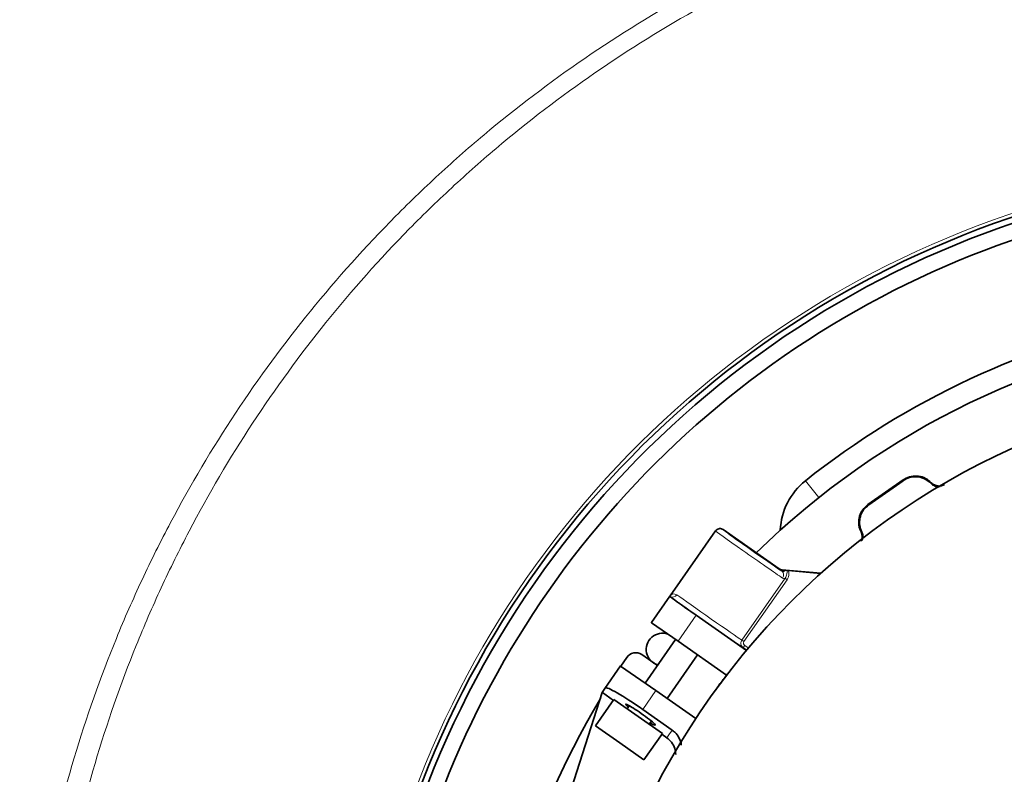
# Model space of a CAD drawing. Header units: millimetres. Extents: x 0 to 1118, y 0 to 864.
# Tile 29 of 200: x 352 to 383, y 294 to 318. Entities that reach past the tile are written whole.
import ezdxf

# ---------------------------------------------------------------- set-up
doc = ezdxf.new("R2010")
doc.units = ezdxf.units.MM

msp = doc.modelspace()

# ---------------------------------------------------------------- linework, layer by layer
at = {"color": 7, "linetype": 'Continuous', "lineweight": 18}
for p, q in [((377.127, 302.843), (376.712, 303.366)), ((379.744, 303.369), (379.748, 303.394)), ((378.651, 302.626), (378.675, 302.621)), ((375.897, 300.632), (375.898, 300.636)), ((375.979, 300.607), (375.978, 300.603)), ((374.743, 298.43), (376.084, 300.345)), ((376.149, 300.299), (374.808, 298.384)), ((376.084, 300.345), (376.149, 300.299)), ((371.946, 298.968), (372.515, 299.78)), ((373.329, 299.199), (372.766, 298.394)), ((374.743, 298.43), (374.808, 298.384)), ((374.784, 298.198), (374.832, 298.266)), ((374.886, 298.126), (374.784, 298.198)), ((374.832, 298.266), (374.934, 298.194)), ((374.886, 298.126), (374.934, 298.194)), ((370.511, 296.952), (370.984, 297.627)), ((372.076, 296.863), (371.67, 296.282))]:
    msp.add_line(p, q, dxfattribs=at)
at = {"color": 7, "linetype": 'Continuous', "lineweight": 35}
for p, q in [((378.651, 302.626), (379.748, 303.394)), ((379.744, 303.369), (378.675, 302.621)), ((372.52, 299.802), (373.928, 301.812)), ((375.898, 300.636), (374.16, 301.853)), ((375.978, 300.575), (375.897, 300.632)), ((375.979, 300.607), (377.192, 300.5)), ((376.103, 300.593), (376.149, 300.589)), ((376.149, 300.589), (376.183, 300.586)), ((376.183, 300.586), (377.189, 300.498)), ((371.939, 298.973), (372.513, 299.792)), ((372.513, 299.792), (372.515, 299.784)), ((372.515, 299.784), (372.515, 299.78)), ((374.885, 298.11), (373.329, 299.199)), ((371.939, 298.973), (371.946, 298.968)), ((372.766, 298.394), (371.946, 298.968)), ((372.691, 298.447), (371.744, 297.095)), ((372.685, 298.439), (372.663, 298.466)), ((374.27, 297.341), (372.766, 298.394)), ((371.176, 297.895), (370.993, 297.621)), ((372.127, 297.641), (371.643, 297.98)), ((372.427, 296.617), (373.373, 297.969)), ((370.982, 297.629), (370.492, 296.93)), ((370.982, 297.629), (370.984, 297.627)), ((370.984, 297.627), (372.076, 296.863)), ((370.419, 296.801), (370.492, 296.93)), ((370.492, 296.93), (370.511, 296.952)), ((370.419, 296.801), (368.729, 291.57)), ((370.42, 296.801), (370.761, 296.562)), ((372.076, 296.863), (373.314, 295.996)), ((370.78, 296.59), (370.207, 295.771)), ((370.78, 296.59), (371.531, 296.064)), ((371.254, 296.396), (371.19, 296.303)), ((371.531, 296.064), (372.282, 295.539)), ((371.67, 296.282), (372.587, 295.64)), ((370.207, 295.771), (370.957, 295.245)), ((371.872, 295.825), (371.94, 295.922)), ((371.708, 294.719), (372.282, 295.539)), ((372.262, 295.511), (372.418, 295.402)), ((370.957, 295.245), (371.708, 294.719))]:
    msp.add_line(p, q, dxfattribs=at)
at = {"color": 7, "linetype": 'Continuous', "lineweight": 18, "flags": 128}
for points in [[(380.614, 303.306), (380.612, 303.298), (380.609, 303.283)], [(378.461, 301.778), (378.453, 301.78), (378.437, 301.782)], [(374.889, 298.107), (374.888, 298.117), (374.886, 298.126)]]:
    msp.add_lwpolyline(points, dxfattribs=at)
at = {"color": 7, "linetype": 'Continuous', "lineweight": 35}
msp.add_circle((392.666, 283.259), 23.167, dxfattribs=at)
for centre, radius, start, end in [((392.666, 283.259), 29.167, 63.3472, 172.2835), ((392.666, 283.259), 29.842, 102.965, 164.6194), ((392.666, 283.259), 29.658, 102.62, 164.6675), ((392.666, 283.259), 25, 60.764, 134.382), ((392.666, 283.259), 25.667, 101.5694, 128.4306), ((377.992, 301.753), 2.058, 128.4306, 177.7042), ((372.281, 298.143), 0.5, 69.8351, 253.7955), ((371.452, 297.707), 0.333, 55, 145.7441), ((392.666, 283.259), 26, 149.0805, 179.4749)]:
    msp.add_arc(centre, radius, start, end, dxfattribs=at)
at = {"color": 7, "linetype": 'Continuous', "lineweight": 18}
for centre, radius, start, end in [((392.666, 283.259), 29.951, 102.965, 164.6194), ((375.879, 300.449), 0.16, 322.5288, 51.7438), ((372.596, 299.92), 0.159, 238.9706, 328.0013)]:
    msp.add_arc(centre, radius, start, end, dxfattribs=at)
for centre, major_axis, ratio, start_param, end_param in [((375.02, 301.047), (1.092, -0.765), 0.007636, 3.141593, 5.843032), ((375.116, 301.184), (0.956, -0.669), 0.008727, 3.140346, 3.72382), ((373.606, 299.027), (1.229, -0.86), 0.008727, 3.625617, 6.001201), ((373.701, 299.164), (1.092, -0.765), 0.009818, 3.625617, 5.984653), ((391.693, 281.869), (13.576, 19.389), 0.995013, 1.557219, 1.56954)]:
    msp.add_ellipse(centre, major_axis=major_axis, ratio=ratio, start_param=start_param, end_param=end_param, dxfattribs=at)
at = {"color": 7, "linetype": 'Continuous', "lineweight": 35}
for centre, major_axis, ratio, start_param, end_param in [((375.116, 301.184), (0.956, -0.669), 0.008727, 3.72382, 5.843032), ((375.992, 300.768), (0.159, 0.05), 0.991006, 3.80046, 4.324038), ((375.994, 300.773), (0.057, 0.157), 0.999959, 2.879803, 3.403382), ((376.266, 300.577), (0.332, -0.029), 0.004363, 2.082098, 2.616845), ((373.334, 299.207), (0.819, -0.574), 0.008727, 3.150319, 4.712389), ((371.603, 296.186), (1.092, -0.765), 0.087489, 1.570796, 3.132866), ((371.6, 296.117), (0.458, -0.321), 0.087489, 1.570796, 3.799149), ((371.6, 296.117), (0.458, -0.321), 0.087489, 5.486935, 7.853982)]:
    msp.add_ellipse(centre, major_axis=major_axis, ratio=ratio, start_param=start_param, end_param=end_param, dxfattribs=at)
at = {"color": 7, "linetype": 'Continuous', "lineweight": 18}
for points, knots in [([(392.937, 323.507), (394.265, 323.499), (395.584, 323.424), (398.209, 323.148), (399.513, 322.945), (401.458, 322.544), (402.105, 322.394), (403.386, 322.063), (404.02, 321.883), (405.903, 321.297), (407.134, 320.847), (409.545, 319.83), (410.727, 319.263), (412.461, 318.324), (413.033, 317.995), (414.164, 317.309), (414.724, 316.95), (416.365, 315.839), (417.416, 315.05), (419.432, 313.377), (420.397, 312.494), (422.242, 310.631), (423.121, 309.652), (424.165, 308.368), (424.372, 308.107), (424.777, 307.583), (424.976, 307.319), (425.561, 306.521), (425.938, 305.981), (427.024, 304.338), (427.691, 303.212), (428.915, 300.898), (429.471, 299.71), (430.219, 297.882), (430.454, 297.265), (430.785, 296.328), (430.891, 296.013), (431.096, 295.384), (431.194, 295.068), (431.665, 293.488), (431.978, 292.214), (432.477, 289.644), (432.663, 288.348), (432.91, 285.737), (432.97, 284.421), (432.962, 282.431), (432.943, 281.769), (432.873, 280.453), (432.821, 279.798), (432.621, 277.84), (432.424, 276.546), (431.904, 273.981), (431.582, 272.71), (431.003, 270.82), (430.793, 270.193), (430.342, 268.945), (430.102, 268.329), (429.34, 266.505), (428.775, 265.322), (427.534, 263.017), (426.859, 261.897), (425.761, 260.263), (425.382, 259.727), (424.594, 258.67), (424.186, 258.149), (422.919, 256.614), (422.032, 255.64), (420.172, 253.79), (419.2, 252.914), (417.174, 251.257), (416.118, 250.476), (414.746, 249.562), (414.469, 249.382), (413.909, 249.029), (413.626, 248.856), (412.773, 248.346), (412.197, 248.021), (410.454, 247.093), (409.268, 246.535), (406.848, 245.536), (405.615, 245.096), (403.73, 244.524), (403.095, 244.349), (402.135, 244.109), (401.813, 244.032), (401.167, 243.887), (400.842, 243.819), (399.217, 243.496), (397.91, 243.304), (395.282, 243.046), (393.961, 242.982), (391.307, 242.984), (389.991, 243.05), (387.38, 243.309), (386.085, 243.502), (383.517, 244.012), (382.244, 244.33), (380.666, 244.808), (380.351, 244.908), (379.722, 245.115), (379.408, 245.223), (378.472, 245.557), (377.855, 245.795), (376.03, 246.55), (374.845, 247.11), (372.535, 248.341), (371.411, 249.013), (369.771, 250.104), (369.233, 250.482), (368.436, 251.071), (368.173, 251.271), (367.65, 251.677), (367.39, 251.884), (366.109, 252.933), (365.133, 253.815), (363.276, 255.666), (362.396, 256.633), (360.729, 258.654), (359.944, 259.707), (358.838, 261.353), (358.481, 261.914), (357.799, 263.047), (357.473, 263.62), (356.539, 265.358), (355.976, 266.541), (354.968, 268.956), (354.523, 270.188), (353.945, 272.073), (353.767, 272.707), (353.442, 273.989), (353.294, 274.638), (352.902, 276.581), (352.706, 277.881), (352.441, 280.487), (352.372, 281.793), (352.362, 284.413), (352.421, 285.727), (352.608, 287.703), (352.686, 288.363), (352.875, 289.67), (352.986, 290.32), (353.363, 292.254), (353.676, 293.525), (354.426, 296.032), (354.861, 297.267), (355.608, 299.093), (355.873, 299.697), (356.293, 300.596), (356.438, 300.895), (356.733, 301.488), (356.884, 301.782), (357.657, 303.242), (358.328, 304.371), (359.774, 306.554), (360.549, 307.608), (362.202, 309.642), (363.081, 310.621), (364.246, 311.798), (364.482, 312.031), (364.96, 312.49), (365.201, 312.716), (365.932, 313.384), (366.428, 313.816), (367.945, 315.073), (368.993, 315.858), (371.162, 317.324), (372.282, 318.004), (374.019, 318.946), (374.607, 319.246), (375.503, 319.677), (375.804, 319.817), (376.408, 320.088), (376.711, 320.22), (378.23, 320.86), (379.464, 321.309), (381.964, 322.085), (383.232, 322.412), (385.802, 322.942), (387.104, 323.145), (389.744, 323.424), (391.067, 323.499), (392.395, 323.507)], [0, 0, 0, 0, 0.015625, 0.015625, 0.03125, 0.03125, 0.039062, 0.039062, 0.046875, 0.046875, 0.0625, 0.0625, 0.078125, 0.078125, 0.085937, 0.085937, 0.09375, 0.09375, 0.109375, 0.109375, 0.125, 0.125, 0.140625, 0.140625, 0.144531, 0.144531, 0.148437, 0.148437, 0.15625, 0.15625, 0.171875, 0.171875, 0.1875, 0.1875, 0.195312, 0.195312, 0.199219, 0.199219, 0.203125, 0.203125, 0.21875, 0.21875, 0.234375, 0.234375, 0.25, 0.25, 0.257812, 0.257812, 0.265625, 0.265625, 0.28125, 0.28125, 0.296875, 0.296875, 0.304687, 0.304687, 0.3125, 0.3125, 0.328125, 0.328125, 0.34375, 0.34375, 0.351562, 0.351562, 0.359375, 0.359375, 0.375, 0.375, 0.390625, 0.390625, 0.40625, 0.40625, 0.410156, 0.410156, 0.414062, 0.414062, 0.421875, 0.421875, 0.4375, 0.4375, 0.453125, 0.453125, 0.460937, 0.460937, 0.464844, 0.464844, 0.46875, 0.46875, 0.484375, 0.484375, 0.5, 0.5, 0.515625, 0.515625, 0.53125, 0.53125, 0.546875, 0.546875, 0.550781, 0.550781, 0.554687, 0.554687, 0.5625, 0.5625, 0.578125, 0.578125, 0.59375, 0.59375, 0.601562, 0.601562, 0.605469, 0.605469, 0.609375, 0.609375, 0.625, 0.625, 0.640625, 0.640625, 0.65625, 0.65625, 0.664062, 0.664062, 0.671875, 0.671875, 0.6875, 0.6875, 0.703125, 0.703125, 0.710937, 0.710937, 0.71875, 0.71875, 0.734375, 0.734375, 0.75, 0.75, 0.765625, 0.765625, 0.773438, 0.773438, 0.78125, 0.78125, 0.796875, 0.796875, 0.8125, 0.8125, 0.820313, 0.820313, 0.824219, 0.824219, 0.828125, 0.828125, 0.84375, 0.84375, 0.859375, 0.859375, 0.875, 0.875, 0.878906, 0.878906, 0.882813, 0.882813, 0.890625, 0.890625, 0.90625, 0.90625, 0.921875, 0.921875, 0.929688, 0.929688, 0.933594, 0.933594, 0.9375, 0.9375, 0.953125, 0.953125, 0.96875, 0.96875, 0.984375, 0.984375, 1, 1, 1, 1]), ([(392.333, 323.001), (391.026, 322.99), (389.723, 322.914), (387.126, 322.634), (385.845, 322.432), (383.318, 321.905), (382.071, 321.58), (379.612, 320.811), (378.399, 320.366), (376.905, 319.732), (376.608, 319.601), (376.014, 319.332), (375.719, 319.194), (374.838, 318.768), (374.26, 318.47), (372.554, 317.538), (371.453, 316.865), (369.324, 315.415), (368.295, 314.639), (366.807, 313.397), (366.32, 312.97), (365.603, 312.31), (365.367, 312.086), (364.898, 311.633), (364.666, 311.402), (363.524, 310.24), (362.663, 309.273), (361.044, 307.264), (360.286, 306.223), (358.872, 304.069), (358.216, 302.955), (357.462, 301.516), (357.314, 301.226), (357.026, 300.64), (356.885, 300.346), (356.474, 299.459), (356.216, 298.863), (355.488, 297.063), (355.063, 295.846), (354.334, 293.376), (354.029, 292.124), (353.662, 290.219), (353.555, 289.58), (353.372, 288.293), (353.296, 287.643), (353.115, 285.698), (353.059, 284.405), (353.07, 281.826), (353.138, 280.54), (353.399, 277.974), (353.591, 276.695), (353.976, 274.782), (354.12, 274.143), (354.439, 272.882), (354.613, 272.257), (355.18, 270.4), (355.616, 269.187), (356.603, 266.808), (357.155, 265.642), (358.07, 263.93), (358.389, 263.365), (358.891, 262.527), (359.063, 262.249), (359.412, 261.698), (359.589, 261.425), (360.493, 260.073), (361.263, 259.035), (362.898, 257.042), (363.763, 256.087), (365.586, 254.261), (366.544, 253.39), (367.803, 252.356), (368.058, 252.151), (368.572, 251.75), (368.831, 251.553), (369.613, 250.972), (370.143, 250.599), (371.754, 249.521), (372.859, 248.858), (375.13, 247.642), (376.296, 247.089), (378.091, 246.344), (378.698, 246.109), (379.619, 245.779), (379.928, 245.672), (380.546, 245.468), (380.856, 245.369), (382.409, 244.897), (383.662, 244.583), (386.189, 244.079), (387.463, 243.889), (390.032, 243.633), (391.327, 243.567), (393.939, 243.565), (395.24, 243.629), (397.826, 243.883), (399.112, 244.073), (400.711, 244.392), (401.031, 244.46), (401.667, 244.603), (401.984, 244.678), (402.929, 244.916), (403.553, 245.089), (405.408, 245.653), (406.621, 246.087), (409.001, 247.074), (410.167, 247.625), (411.882, 248.542), (412.447, 248.862), (413.286, 249.365), (413.565, 249.536), (414.115, 249.885), (414.387, 250.063), (415.736, 250.965), (416.773, 251.735), (418.764, 253.371), (419.719, 254.235), (421.544, 256.06), (422.416, 257.021), (423.658, 258.534), (424.059, 259.048), (424.832, 260.09), (425.204, 260.619), (426.28, 262.23), (426.943, 263.335), (428.159, 265.605), (428.712, 266.771), (429.46, 268.568), (429.695, 269.174), (430.137, 270.403), (430.342, 271.021), (430.909, 272.882), (431.225, 274.134), (431.735, 276.659), (431.928, 277.933), (432.125, 279.86), (432.176, 280.505), (432.245, 281.8), (432.264, 282.451), (432.274, 284.41), (432.216, 285.706), (431.978, 288.277), (431.797, 289.552), (431.312, 292.083), (431.008, 293.339), (430.549, 294.896), (430.454, 295.207), (430.254, 295.827), (430.15, 296.137), (429.828, 297.061), (429.599, 297.669), (428.87, 299.471), (428.327, 300.642), (427.133, 302.924), (426.48, 304.035), (425.418, 305.657), (425.05, 306.19), (424.476, 306.978), (424.282, 307.239), (423.885, 307.757), (423.683, 308.014), (422.661, 309.282), (421.799, 310.249), (419.991, 312.089), (419.044, 312.962), (417.066, 314.616), (416.035, 315.396), (414.423, 316.495), (413.873, 316.85), (412.762, 317.529), (412.201, 317.854), (410.496, 318.784), (409.336, 319.346), (406.965, 320.353), (405.755, 320.799), (403.903, 321.38), (403.28, 321.559), (402.02, 321.887), (401.383, 322.036), (399.47, 322.435), (398.186, 322.637), (395.604, 322.914), (394.306, 322.99), (392.999, 323.001)], [0, 0, 0, 0, 0.015625, 0.015625, 0.03125, 0.03125, 0.046875, 0.046875, 0.0625, 0.0625, 0.066406, 0.066406, 0.070312, 0.070312, 0.078125, 0.078125, 0.09375, 0.09375, 0.109375, 0.109375, 0.117187, 0.117187, 0.121094, 0.121094, 0.125, 0.125, 0.140625, 0.140625, 0.15625, 0.15625, 0.171875, 0.171875, 0.175781, 0.175781, 0.179687, 0.179687, 0.1875, 0.1875, 0.203125, 0.203125, 0.21875, 0.21875, 0.226562, 0.226562, 0.234375, 0.234375, 0.25, 0.25, 0.265625, 0.265625, 0.28125, 0.28125, 0.289062, 0.289062, 0.296875, 0.296875, 0.3125, 0.3125, 0.328125, 0.328125, 0.335937, 0.335937, 0.339844, 0.339844, 0.34375, 0.34375, 0.359375, 0.359375, 0.375, 0.375, 0.390625, 0.390625, 0.394531, 0.394531, 0.398438, 0.398438, 0.40625, 0.40625, 0.421875, 0.421875, 0.4375, 0.4375, 0.445313, 0.445313, 0.449219, 0.449219, 0.453125, 0.453125, 0.46875, 0.46875, 0.484375, 0.484375, 0.5, 0.5, 0.515625, 0.515625, 0.53125, 0.53125, 0.535156, 0.535156, 0.539063, 0.539063, 0.546875, 0.546875, 0.5625, 0.5625, 0.578125, 0.578125, 0.585938, 0.585938, 0.589844, 0.589844, 0.59375, 0.59375, 0.609375, 0.609375, 0.625, 0.625, 0.640625, 0.640625, 0.648438, 0.648438, 0.65625, 0.65625, 0.671875, 0.671875, 0.6875, 0.6875, 0.695313, 0.695313, 0.703125, 0.703125, 0.71875, 0.71875, 0.734375, 0.734375, 0.742188, 0.742188, 0.75, 0.75, 0.765625, 0.765625, 0.78125, 0.78125, 0.796875, 0.796875, 0.800781, 0.800781, 0.804688, 0.804688, 0.8125, 0.8125, 0.828125, 0.828125, 0.84375, 0.84375, 0.851563, 0.851563, 0.855469, 0.855469, 0.859375, 0.859375, 0.875, 0.875, 0.890625, 0.890625, 0.90625, 0.90625, 0.914063, 0.914063, 0.921875, 0.921875, 0.9375, 0.9375, 0.953125, 0.953125, 0.960938, 0.960938, 0.96875, 0.96875, 0.984375, 0.984375, 1, 1, 1, 1]), ([(375.978, 300.575), (375.992, 300.567), (376.018, 300.553), (376.06, 300.559), (376.088, 300.578), (376.102, 300.591), (376.103, 300.593)], [0, 0, 0, 0, 0.352476, 0.676545, 0.96368, 1, 1, 1, 1]), ([(376.084, 300.345), (376.097, 300.366), (376.125, 300.409), (376.141, 300.49), (376.145, 300.55), (376.148, 300.585), (376.149, 300.589)], [0, 0, 0, 0, 0.284588, 0.58797, 0.954036, 1, 1, 1, 1]), ([(376.183, 300.586), (376.191, 300.553), (376.208, 300.489), (376.198, 300.387), (376.166, 300.329), (376.149, 300.299)], [0, 0, 0, 0, 0.3356274, 0.6676172, 1, 1, 1, 1]), ([(376.084, 300.345), (376.075, 300.342), (376.047, 300.333), (376.023, 300.344), (376.006, 300.352)], [0, 0, 0, 0, 0.299869, 1, 1, 1, 1]), ([(372.52, 299.802), (372.52, 299.802), (372.519, 299.8), (372.542, 299.827), (372.608, 299.875), (372.687, 299.85), (372.731, 299.836)], [0, 0, 0, 0, 0.017871, 0.103252, 0.502245, 1, 1, 1, 1]), ([(374.784, 298.198), (374.773, 298.207), (374.747, 298.228), (374.721, 298.274), (374.71, 298.327), (374.716, 298.382), (374.734, 298.414), (374.743, 298.43)], [0, 0, 0, 0, 0.16818, 0.381581, 0.58838, 0.793468, 1, 1, 1, 1]), ([(374.808, 298.384), (374.804, 298.376), (374.795, 298.36), (374.792, 298.332), (374.799, 298.305), (374.812, 298.282), (374.826, 298.271), (374.832, 298.266)], [0, 0, 0, 0, 0.203454, 0.406778, 0.613844, 0.829431, 1, 1, 1, 1])]:
    msp.add_open_spline(points, degree=3, knots=knots, dxfattribs=at)
at = {"color": 7, "linetype": 'Continuous', "lineweight": 35}
for points, knots in [([(380.609, 303.283), (380.552, 303.332), (380.438, 303.43), (380.217, 303.496), (379.991, 303.489), (379.832, 303.429), (379.757, 303.378), (379.744, 303.369)], [0, 0, 0, 0, 0.23728, 0.474561, 0.711834, 0.949109, 1, 1, 1, 1]), ([(379.748, 303.394), (379.761, 303.403), (379.837, 303.453), (379.996, 303.513), (380.222, 303.52), (380.443, 303.454), (380.557, 303.356), (380.614, 303.306)], [0, 0, 0, 0, 0.0517, 0.288772, 0.525843, 0.762922, 1, 1, 1, 1]), ([(380.893, 303.185), (380.864, 303.182), (380.797, 303.176), (380.696, 303.21), (380.635, 303.255), (380.609, 303.282), (380.609, 303.283)], [0, 0, 0, 0, 0.278953, 0.638632, 0.998307, 1, 1, 1, 1]), ([(381.027, 303.25), (381.012, 303.242), (380.965, 303.216), (380.873, 303.197), (380.76, 303.21), (380.672, 303.252), (380.629, 303.292), (380.614, 303.306)], [0, 0, 0, 0, 0.111455, 0.360842, 0.610232, 0.859631, 1, 1, 1, 1]), ([(378.437, 301.782), (378.43, 301.797), (378.392, 301.879), (378.355, 302.045), (378.382, 302.27), (378.48, 302.479), (378.594, 302.577), (378.651, 302.626)], [0, 0, 0, 0, 0.0516871, 0.2887576, 0.525832, 0.7629162, 1, 1, 1, 1]), ([(378.675, 302.621), (378.618, 302.572), (378.504, 302.474), (378.406, 302.266), (378.379, 302.04), (378.416, 301.875), (378.454, 301.793), (378.461, 301.778)], [0, 0, 0, 0, 0.237286, 0.474572, 0.711849, 0.949121, 1, 1, 1, 1]), ([(374.16, 301.853), (374.144, 301.862), (374.111, 301.881), (374.054, 301.886), (373.998, 301.873), (373.959, 301.848), (373.938, 301.825), (373.93, 301.816), (373.928, 301.812)], [0, 0, 0, 0, 0.2146438, 0.4292875, 0.6439354, 0.8585901, 0.9537001, 1, 1, 1, 1]), ([(378.442, 301.497), (378.443, 301.499), (378.465, 301.532), (378.475, 301.613), (378.469, 301.709), (378.446, 301.763), (378.437, 301.782)], [0, 0, 0, 0, 0.023186, 0.404324, 0.785477, 1, 1, 1, 1]), ([(378.461, 301.778), (378.469, 301.759), (378.492, 301.706), (378.503, 301.615), (378.483, 301.549), (378.474, 301.52)], [0, 0, 0, 0, 0.235923, 0.65778, 1, 1, 1, 1]), ([(372.513, 299.792), (372.515, 299.795), (372.518, 299.798), (372.52, 299.801), (372.52, 299.802)], [0, 0, 0, 0, 0.770128, 1, 1, 1, 1]), ([(374.34, 297.431), (374.338, 297.429), (374.335, 297.425), (374.304, 297.385), (374.265, 297.335), (374.227, 297.284), (374.19, 297.235), (374.158, 297.194), (374.142, 297.173), (374.134, 297.162)], [0, 0, 0, 0, 0.2501698, 0.4997371, 0.6298115, 0.7497308, 0.8747133, 0.9373414, 1, 1, 1, 1]), ([(374.134, 297.162), (374.119, 297.141), (374.087, 297.099), (374.043, 297.04), (374.006, 296.989), (373.968, 296.937), (373.937, 296.895), (373.934, 296.89), (373.932, 296.888)], [0, 0, 0, 0, 0.125125, 0.250143, 0.375099, 0.500228, 0.749834, 1, 1, 1, 1]), ([(372.695, 294.886), (372.69, 294.947), (372.677, 295.084), (372.576, 295.268), (372.468, 295.359), (372.418, 295.402)], [0, 0, 0, 0, 0.3037217, 0.6734385, 1, 1, 1, 1]), ([(372.587, 295.64), (372.615, 295.618), (372.699, 295.553), (372.802, 295.404), (372.866, 295.26), (372.863, 295.181), (372.863, 295.176)], [0, 0, 0, 0, 0.189412, 0.571961, 0.974105, 1, 1, 1, 1])]:
    msp.add_open_spline(points, degree=3, knots=knots, dxfattribs=at)

doc.saveas('drawing.dxf')
